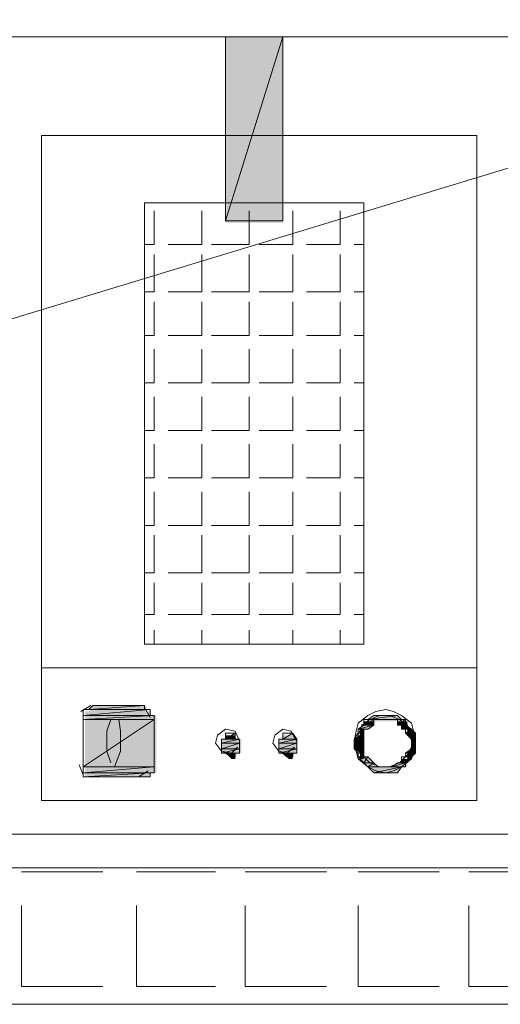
# Model space of a CAD drawing. Header units: millimetres. Extents: x 140304 to 319987, y -10756 to 142544.
# Tile 174 of 203: x 177408 to 177769, y 67683 to 68421. Entities that reach past the tile are written whole.
import ezdxf

# ---------------------------------------------------------------- set-up
doc = ezdxf.new("R2010")
doc.units = ezdxf.units.MM
doc.header["$LTSCALE"] = 10
doc.layers.get('0').update_dxf_attribs({"linetype": 'CONTINUOUS'})
for name, color, linetype, lineweight in [('A wall', 1, 'CONTINUOUS', 15), ('ele_15', 34, 'CONTINUOUS', 15), ('EQUIPMENT', 13, 'CONTINUOUS', 18)]:
    doc.layers.add(name, color=color, linetype=linetype, lineweight=lineweight)
doc.layers.add('H', color=7, linetype='CONTINUOUS', lineweight=53, true_color=0x0000d1)
doc.layers.add('hatch', color=7, linetype='CONTINUOUS', lineweight=0, true_color=0x919191)

# ---------------------------------------------------------------- blocks, each defined once
blk = doc.blocks.new('Base lucknow')
at = {"layer": 'H', "linetype": 'Continuous'}
for points in [[(147533, 88164.27), (147533, 88303.68), (147576.05, 88303.68), (147576.05, 88164.27), (147533, 88164.27)], [(147430.67, 87797.93), (147433.62, 87802.39), (147473.72, 87802.39), (147473.72, 87797.93), (147430.67, 87797.93)], [(147427.73, 87794.99), (147427.73, 87797.93), (147476.66, 87797.93), (147476.66, 87794.99), (147427.73, 87794.99)], [(147427.73, 87790.53), (147427.73, 87794.99), (147481.12, 87794.99), (147481.12, 87790.53), (147427.73, 87790.53)], [(147641.29, 87790.53), (147644.24, 87794.99), (147662.06, 87794.99), (147665.01, 87790.53), (147641.29, 87790.53)], [(147427.73, 87756.39), (147427.73, 87790.53), (147481.12, 87790.53), (147481.12, 87756.39), (147427.73, 87756.39)], [(147633.9, 87784.56), (147636.84, 87787.5), (147644.24, 87787.5), (147641.29, 87784.56), (147633.9, 87784.56)], [(147636.84, 87787.5), (147636.84, 87790.53), (147644.24, 87790.53), (147644.24, 87787.5), (147636.84, 87787.5)], [(147662.06, 87787.5), (147662.06, 87790.53), (147669.46, 87790.53), (147669.46, 87787.5), (147662.06, 87787.5)], [(147665.01, 87784.56), (147665.01, 87787.5), (147669.46, 87787.5), (147672.4, 87784.56), (147665.01, 87784.56)], [(147533, 87777.16), (147533, 87780.1), (147540.4, 87780.1), (147540.4, 87777.16), (147533, 87777.16)], [(147576.05, 87777.16), (147576.05, 87780.1), (147583.45, 87780.1), (147586.39, 87777.16), (147576.05, 87777.16)], [(147629.44, 87777.16), (147633.9, 87780.1), (147636.84, 87780.1), (147636.84, 87777.16), (147629.44, 87777.16)], [(147633.9, 87780.1), (147633.9, 87784.56), (147636.84, 87784.56), (147636.84, 87780.1), (147633.9, 87780.1)], [(147669.46, 87780.1), (147669.46, 87784.56), (147672.4, 87784.56), (147675.35, 87780.1), (147669.46, 87780.1)], [(147672.4, 87777.16), (147669.46, 87780.1), (147675.35, 87780.1), (147675.35, 87777.16), (147672.4, 87777.16)], [(147530.06, 87772.71), (147530.06, 87777.16), (147544.85, 87777.16), (147544.85, 87772.71), (147530.06, 87772.71)], [(147530.06, 87769.76), (147530.06, 87772.71), (147544.85, 87772.71), (147544.85, 87769.76), (147530.06, 87769.76)], [(147573.02, 87772.71), (147573.02, 87777.16), (147586.39, 87777.16), (147586.39, 87772.71), (147573.02, 87772.71)], [(147573.02, 87769.76), (147573.02, 87772.71), (147586.39, 87772.71), (147586.39, 87769.76), (147573.02, 87769.76)], [(147629.44, 87772.71), (147629.44, 87777.16), (147636.84, 87777.16), (147636.84, 87772.71), (147629.44, 87772.71)], [(147629.44, 87769.76), (147629.44, 87772.71), (147636.84, 87772.71), (147636.84, 87769.76), (147629.44, 87769.76)], [(147672.4, 87772.71), (147672.4, 87777.16), (147675.35, 87777.16), (147675.35, 87772.71), (147672.4, 87772.71)], [(147672.4, 87769.76), (147672.4, 87772.71), (147675.35, 87772.71), (147675.35, 87769.76), (147672.4, 87769.76)], [(147530.06, 87766.74), (147530.06, 87769.76), (147544.85, 87769.76), (147544.85, 87766.74), (147530.06, 87766.74)], [(147537.45, 87762.28), (147533, 87766.74), (147540.4, 87766.74), (147540.4, 87762.28), (147537.45, 87762.28)], [(147573.02, 87766.74), (147573.02, 87769.76), (147586.39, 87769.76), (147586.39, 87766.74), (147573.02, 87766.74)], [(147580.5, 87762.28), (147576.05, 87766.74), (147583.45, 87766.74), (147583.45, 87762.28), (147580.5, 87762.28)], [(147633.9, 87766.74), (147629.44, 87769.76), (147636.84, 87769.76), (147636.84, 87766.74), (147633.9, 87766.74)], [(147633.9, 87762.28), (147633.9, 87766.74), (147636.84, 87766.74), (147636.84, 87762.28), (147633.9, 87762.28)], [(147669.46, 87766.74), (147672.4, 87769.76), (147675.35, 87769.76), (147675.35, 87766.74), (147669.46, 87766.74)], [(147669.46, 87762.28), (147669.46, 87766.74), (147675.35, 87766.74), (147672.4, 87762.28), (147669.46, 87762.28)], [(147636.84, 87759.34), (147633.9, 87762.28), (147641.29, 87762.28), (147644.24, 87759.34), (147636.84, 87759.34)], [(147641.29, 87756.39), (147636.84, 87759.34), (147644.24, 87759.34), (147647.18, 87756.39), (147641.29, 87756.39)], [(147659.04, 87756.39), (147662.06, 87759.34), (147669.46, 87759.34), (147669.46, 87756.39), (147659.04, 87756.39)], [(147665.01, 87759.34), (147665.01, 87762.28), (147672.4, 87762.28), (147669.46, 87759.34), (147665.01, 87759.34)], [(147427.73, 87751.94), (147427.73, 87756.39), (147481.12, 87756.39), (147481.12, 87751.94), (147427.73, 87751.94)], [(147427.73, 87748.99), (147427.73, 87751.94), (147476.66, 87751.94), (147476.66, 87748.99), (147427.73, 87748.99)], [(147644.24, 87751.94), (147641.29, 87756.39), (147665.01, 87756.39), (147662.06, 87751.94), (147644.24, 87751.94)]]:
    blk.add_hatch(color=256, dxfattribs=at).paths.add_polyline_path(points)
blk.add_lwpolyline([(144273.19, 87578.39), (155534.29, 87578.39)])
at = {"layer": 'A wall', "ltscale": 0.25}
for points in [[(152566.57, 87680.72), (141919.52, 87680.72)], [(141817.19, 87578.39), (152566.57, 87578.39)]]:
    blk.add_lwpolyline(points, dxfattribs=at)
at = {"layer": 'EQUIPMENT'}
for points in [[(149808.05, 88831.62), (146017.28, 87680.72)], [(148155.87, 88303.68), (147319.43, 88303.68)], [(147533, 88165.7), (147576.05, 88303.68)], [(147533, 88165.7), (147576.05, 88303.68)], [(147576.05, 88303.68), (147533, 88303.68)], [(147533, 88303.68), (147533, 88165.7)], [(147576.05, 88303.68), (147576.05, 88165.7)], [(147721.34, 88229.52), (147395.11, 88229.52)], [(147395.11, 88229.52), (147395.11, 87731.17)], [(147721.34, 87731.17), (147721.34, 88229.52)], [(147636.84, 88179.07), (147472.21, 88179.07)], [(147472.21, 88179.07), (147472.21, 87848.38)], [(147636.84, 87848.38), (147636.84, 88179.07)], [(147479.61, 88147.96), (147479.61, 88173.1)], [(147515.17, 88147.96), (147515.17, 88173.1)], [(147550.82, 88147.96), (147550.82, 88173.1)], [(147583.45, 88147.96), (147583.45, 88173.1)], [(147619.01, 88147.96), (147619.01, 88173.1)], [(147576.05, 88165.7), (147533, 88165.7)], [(147479.61, 88147.96), (147472.21, 88147.96)], [(147515.17, 88147.96), (147490.03, 88147.96)], [(147550.82, 88147.96), (147522.66, 88147.96)], [(147583.45, 88147.96), (147558.22, 88147.96)], [(147619.01, 88147.96), (147593.79, 88147.96)], [(147636.84, 88147.96), (147629.44, 88147.96)], [(147479.61, 88112.31), (147479.61, 88140.47)], [(147515.17, 88112.31), (147515.17, 88140.47)], [(147550.82, 88112.31), (147550.82, 88140.47)], [(147583.45, 88112.31), (147583.45, 88140.47)], [(147619.01, 88112.31), (147619.01, 88140.47)], [(147479.61, 88112.31), (147472.21, 88112.31)], [(147515.17, 88112.31), (147490.03, 88112.31)], [(147550.82, 88112.31), (147522.66, 88112.31)], [(147583.45, 88112.31), (147558.22, 88112.31)], [(147619.01, 88112.31), (147593.79, 88112.31)], [(147636.84, 88112.31), (147629.44, 88112.31)], [(147479.61, 88079.68), (147479.61, 88104.91)], [(147515.17, 88079.68), (147515.17, 88104.91)], [(147550.82, 88079.68), (147550.82, 88104.91)], [(147583.45, 88079.68), (147583.45, 88104.91)], [(147619.01, 88079.68), (147619.01, 88104.91)], [(147479.61, 88079.68), (147472.21, 88079.68)], [(147515.17, 88079.68), (147490.03, 88079.68)], [(147550.82, 88079.68), (147522.66, 88079.68)], [(147583.45, 88079.68), (147558.22, 88079.68)], [(147619.01, 88079.68), (147593.79, 88079.68)], [(147636.84, 88079.68), (147629.44, 88079.68)], [(147479.61, 88044.12), (147479.61, 88069.34)], [(147515.17, 88044.12), (147515.17, 88069.34)], [(147550.82, 88044.12), (147550.82, 88069.34)], [(147583.45, 88044.12), (147583.45, 88069.34)], [(147619.01, 88044.12), (147619.01, 88069.34)], [(147479.61, 88044.12), (147472.21, 88044.12)], [(147515.17, 88044.12), (147490.03, 88044.12)], [(147550.82, 88044.12), (147522.66, 88044.12)], [(147583.45, 88044.12), (147558.22, 88044.12)], [(147619.01, 88044.12), (147593.79, 88044.12)], [(147636.84, 88044.12), (147629.44, 88044.12)], [(147479.61, 88008.55), (147479.61, 88033.69)], [(147515.17, 88008.55), (147515.17, 88033.69)], [(147550.82, 88008.55), (147550.82, 88033.69)], [(147583.45, 88008.55), (147583.45, 88033.69)], [(147619.01, 88008.55), (147619.01, 88033.69)], [(147479.61, 88008.55), (147472.21, 88008.55)], [(147515.17, 88008.55), (147490.03, 88008.55)], [(147550.82, 88008.55), (147522.66, 88008.55)], [(147583.45, 88008.55), (147558.22, 88008.55)], [(147619.01, 88008.55), (147593.79, 88008.55)], [(147636.84, 88008.55), (147629.44, 88008.55)], [(147479.61, 87972.9), (147479.61, 87998.13)], [(147515.17, 87972.9), (147515.17, 87998.13)], [(147550.82, 87972.9), (147550.82, 87998.13)], [(147583.45, 87972.9), (147583.45, 87998.13)], [(147619.01, 87972.9), (147619.01, 87998.13)], [(147479.61, 87972.9), (147472.21, 87972.9)], [(147515.17, 87972.9), (147490.03, 87972.9)], [(147550.82, 87972.9), (147522.66, 87972.9)], [(147583.45, 87972.9), (147558.22, 87972.9)], [(147619.01, 87972.9), (147593.79, 87972.9)], [(147636.84, 87972.9), (147629.44, 87972.9)], [(147479.61, 87937.34), (147479.61, 87962.56)], [(147515.17, 87937.34), (147515.17, 87962.56)], [(147550.82, 87937.34), (147550.82, 87962.56)], [(147583.45, 87937.34), (147583.45, 87962.56)], [(147619.01, 87937.34), (147619.01, 87962.56)], [(147479.61, 87937.34), (147472.21, 87937.34)], [(147515.17, 87937.34), (147490.03, 87937.34)], [(147550.82, 87937.34), (147522.66, 87937.34)], [(147583.45, 87937.34), (147558.22, 87937.34)], [(147619.01, 87937.34), (147593.79, 87937.34)], [(147636.84, 87937.34), (147629.44, 87937.34)], [(147479.61, 87901.77), (147479.61, 87929.94)], [(147515.17, 87901.77), (147515.17, 87929.94)], [(147550.82, 87901.77), (147550.82, 87929.94)], [(147583.45, 87901.77), (147583.45, 87929.94)], [(147619.01, 87901.77), (147619.01, 87929.94)], [(147479.61, 87901.77), (147472.21, 87901.77)], [(147515.17, 87901.77), (147490.03, 87901.77)], [(147550.82, 87901.77), (147522.66, 87901.77)], [(147583.45, 87901.77), (147558.22, 87901.77)], [(147619.01, 87901.77), (147593.79, 87901.77)], [(147636.84, 87901.77), (147629.44, 87901.77)], [(147479.61, 87870.58), (147479.61, 87894.29)], [(147515.17, 87870.58), (147515.17, 87894.29)], [(147550.82, 87870.58), (147550.82, 87894.29)], [(147583.45, 87870.58), (147583.45, 87894.29)], [(147619.01, 87870.58), (147619.01, 87894.29)], [(147479.61, 87870.58), (147472.21, 87870.58)], [(147515.17, 87870.58), (147490.03, 87870.58)], [(147550.82, 87870.58), (147522.66, 87870.58)], [(147583.45, 87870.58), (147558.22, 87870.58)], [(147619.01, 87870.58), (147593.79, 87870.58)], [(147636.84, 87870.58), (147629.44, 87870.58)], [(147479.61, 87848.38), (147479.61, 87858.72)], [(147515.17, 87848.38), (147515.17, 87858.72)], [(147550.82, 87848.38), (147550.82, 87858.72)], [(147583.45, 87848.38), (147583.45, 87858.72)], [(147619.01, 87848.38), (147619.01, 87858.72)], [(147472.21, 87848.38), (147636.84, 87848.38)], [(147395.11, 87830.55), (147721.34, 87830.55)], [(147432.19, 87802.39), (147424.7, 87797.93)], [(147430.67, 87799.36), (147472.21, 87802.39)], [(147430.67, 87799.36), (147472.21, 87802.39)], [(147433.62, 87802.39), (147430.67, 87799.36)], [(147472.21, 87802.39), (147433.62, 87802.39)], [(147469.27, 87802.39), (147433.62, 87802.39)], [(147433.62, 87802.39), (147469.27, 87802.39)], [(147469.27, 87802.39), (147433.62, 87802.39)], [(147433.62, 87802.39), (147472.21, 87802.39)], [(147469.27, 87802.39), (147433.62, 87802.39)], [(147472.21, 87802.39), (147469.27, 87802.39)], [(147472.21, 87802.39), (147472.21, 87799.36)], [(147426.22, 87794.99), (147476.66, 87799.36)], [(147426.22, 87794.99), (147476.66, 87799.36)], [(147476.66, 87799.36), (147426.22, 87799.36)], [(147426.22, 87799.36), (147426.22, 87794.99)], [(147476.66, 87799.36), (147426.22, 87799.36)], [(147426.22, 87799.36), (147430.67, 87799.36)], [(147426.22, 87799.36), (147476.66, 87799.36)], [(147476.66, 87799.36), (147426.22, 87799.36)], [(147426.22, 87791.96), (147479.61, 87794.99)], [(147426.22, 87791.96), (147479.61, 87794.99)], [(147479.61, 87794.99), (147426.22, 87794.99)], [(147426.22, 87794.99), (147426.22, 87791.96)], [(147479.61, 87794.99), (147426.22, 87794.99)], [(147426.22, 87794.99), (147479.61, 87794.99)], [(147426.22, 87794.99), (147479.61, 87794.99)], [(147479.61, 87794.99), (147426.22, 87794.99)], [(147476.66, 87794.99), (147426.22, 87794.99)], [(147426.22, 87794.99), (147476.66, 87794.99)], [(147476.66, 87794.99), (147426.22, 87794.99)], [(147426.22, 87794.99), (147479.61, 87794.99)], [(147476.66, 87794.99), (147426.22, 87794.99)], [(147430.67, 87799.36), (147476.66, 87799.36)], [(147472.21, 87799.36), (147430.67, 87799.36)], [(147430.67, 87799.36), (147472.21, 87799.36)], [(147430.67, 87799.36), (147472.21, 87799.36)], [(147472.21, 87799.36), (147430.67, 87799.36)], [(147472.21, 87799.36), (147430.67, 87799.36)], [(147430.67, 87799.36), (147472.21, 87799.36)], [(147472.21, 87799.36), (147430.67, 87799.36)], [(147430.67, 87799.36), (147476.66, 87799.36)], [(147472.21, 87799.36), (147430.67, 87799.36)], [(147476.66, 87793.47), (147472.21, 87800.87)], [(147472.21, 87799.36), (147472.21, 87799.36)], [(147472.21, 87799.36), (147472.21, 87799.36)], [(147476.66, 87799.36), (147472.21, 87799.36)], [(147476.66, 87799.36), (147476.66, 87794.99)], [(147476.66, 87799.36), (147476.66, 87799.36)], [(147479.61, 87794.99), (147476.66, 87794.99)], [(147479.61, 87794.99), (147479.61, 87791.96)], [(147479.61, 87794.99), (147479.61, 87794.99)], [(147479.61, 87794.99), (147479.61, 87794.99)], [(147639.78, 87794.99), (147632.38, 87789.02)], [(147645.75, 87797.93), (147639.78, 87794.99)], [(147639.78, 87791.96), (147662.06, 87794.99)], [(147639.78, 87791.96), (147662.06, 87794.99)], [(147644.24, 87794.99), (147639.78, 87791.96)], [(147648.69, 87794.99), (147641.29, 87791.96)], [(147662.06, 87794.99), (147644.24, 87794.99)], [(147662.06, 87794.99), (147644.24, 87794.99)], [(147644.24, 87794.99), (147657.61, 87794.99)], [(147644.24, 87794.99), (147657.61, 87794.99)], [(147647.18, 87794.99), (147644.24, 87794.99)], [(147653.15, 87799.36), (147645.75, 87797.93)], [(147657.61, 87794.99), (147647.18, 87794.99)], [(147657.61, 87794.99), (147647.18, 87794.99)], [(147647.18, 87794.99), (147654.58, 87794.99)], [(147647.18, 87794.99), (147654.58, 87794.99)], [(147650.21, 87794.99), (147647.18, 87794.99)], [(147656.09, 87794.99), (147648.69, 87794.99)], [(147654.58, 87794.99), (147650.21, 87794.99)], [(147659.04, 87797.93), (147653.15, 87799.36)], [(147654.58, 87794.99), (147657.61, 87794.99)], [(147663.49, 87791.96), (147656.09, 87794.99)], [(147657.61, 87794.99), (147662.06, 87794.99)], [(147665.01, 87794.99), (147659.04, 87797.93)], [(147662.06, 87794.99), (147665.01, 87791.96)], [(147672.4, 87789.02), (147665.01, 87794.99)], [(147426.22, 87756.39), (147479.61, 87791.96)], [(147426.22, 87756.39), (147479.61, 87791.96)], [(147479.61, 87791.96), (147426.22, 87791.96)], [(147426.22, 87791.96), (147426.22, 87756.39)], [(147479.61, 87791.96), (147426.22, 87791.96)], [(147426.22, 87791.96), (147426.22, 87756.39)], [(147446.98, 87791.96), (147444.04, 87783.05)], [(147452.95, 87791.96), (147446.98, 87791.96)], [(147454.38, 87783.05), (147452.95, 87791.96)], [(147479.61, 87791.96), (147479.61, 87756.39)], [(147479.61, 87756.39), (147479.61, 87791.96)], [(147632.38, 87789.02), (147630.87, 87783.05)], [(147632.38, 87784.56), (147644.24, 87787.5)], [(147632.38, 87784.56), (147644.24, 87787.5)], [(147636.84, 87787.5), (147632.38, 87784.56)], [(147635.32, 87787.5), (147632.38, 87780.1)], [(147641.29, 87791.96), (147635.32, 87787.5)], [(147636.84, 87787.5), (147644.24, 87791.96)], [(147636.84, 87787.5), (147644.24, 87791.96)], [(147644.24, 87791.96), (147636.84, 87791.96)], [(147636.84, 87791.96), (147636.84, 87787.5)], [(147644.24, 87791.96), (147636.84, 87791.96)], [(147636.84, 87791.96), (147647.18, 87791.96)], [(147636.84, 87791.96), (147647.18, 87791.96)], [(147639.78, 87791.96), (147636.84, 87791.96)], [(147644.24, 87787.5), (147636.84, 87787.5)], [(147636.84, 87787.5), (147644.24, 87787.5)], [(147644.24, 87787.5), (147636.84, 87787.5)], [(147644.24, 87787.5), (147636.84, 87787.5)], [(147636.84, 87787.5), (147644.24, 87787.5)], [(147644.24, 87787.5), (147636.84, 87787.5)], [(147647.18, 87791.96), (147639.78, 87791.96)], [(147650.21, 87791.96), (147639.78, 87791.96)], [(147639.78, 87791.96), (147650.21, 87791.96)], [(147650.21, 87791.96), (147639.78, 87791.96)], [(147639.78, 87791.96), (147647.18, 87791.96)], [(147639.78, 87791.96), (147665.01, 87791.96)], [(147665.01, 87791.96), (147639.78, 87791.96)], [(147665.01, 87791.96), (147639.78, 87791.96)], [(147639.78, 87791.96), (147665.01, 87791.96)], [(147665.01, 87791.96), (147639.78, 87791.96)], [(147644.24, 87787.5), (147639.78, 87784.56)], [(147644.24, 87791.96), (147644.24, 87787.5)], [(147647.18, 87791.96), (147644.24, 87791.96)], [(147644.24, 87787.5), (147644.24, 87787.5)], [(147647.18, 87791.96), (147650.21, 87791.96)], [(147665.01, 87791.96), (147654.58, 87791.96)], [(147654.58, 87791.96), (147657.61, 87791.96)], [(147667.95, 87791.96), (147657.61, 87791.96)], [(147657.61, 87791.96), (147662.06, 87791.96)], [(147667.95, 87791.96), (147657.61, 87791.96)], [(147657.61, 87791.96), (147665.01, 87791.96)], [(147657.61, 87791.96), (147665.01, 87791.96)], [(147662.06, 87787.5), (147667.95, 87791.96)], [(147662.06, 87787.5), (147667.95, 87791.96)], [(147667.95, 87791.96), (147662.06, 87791.96)], [(147662.06, 87791.96), (147662.06, 87787.5)], [(147667.95, 87791.96), (147662.06, 87791.96)], [(147662.06, 87791.96), (147667.95, 87791.96)], [(147662.06, 87791.96), (147667.95, 87791.96)], [(147665.01, 87787.5), (147662.06, 87787.5)], [(147662.06, 87787.5), (147665.01, 87787.5)], [(147667.95, 87787.5), (147662.06, 87787.5)], [(147669.46, 87787.5), (147663.49, 87791.96)], [(147665.01, 87791.96), (147667.95, 87791.96)], [(147665.01, 87791.96), (147665.01, 87791.96)], [(147665.01, 87784.56), (147667.95, 87787.5)], [(147665.01, 87784.56), (147665.01, 87787.5)], [(147665.01, 87787.5), (147665.01, 87784.56)], [(147667.95, 87791.96), (147667.95, 87787.5)], [(147667.95, 87791.96), (147667.95, 87791.96)], [(147667.95, 87787.5), (147672.4, 87784.56)], [(147667.95, 87787.5), (147667.95, 87787.5)], [(147667.95, 87787.5), (147667.95, 87787.5)], [(147672.4, 87775.65), (147669.46, 87787.5)], [(147673.92, 87783.05), (147672.4, 87789.02)], [(147444.04, 87783.05), (147444.04, 87775.65)], [(147454.38, 87775.65), (147454.38, 87783.05)], [(147527.11, 87780.1), (147525.6, 87774.22)], [(147533, 87784.56), (147527.11, 87780.1)], [(147540.4, 87783.05), (147533, 87784.56)], [(147533, 87777.16), (147540.4, 87781.62)], [(147533, 87777.16), (147540.4, 87781.62)], [(147540.4, 87781.62), (147533, 87781.62)], [(147533, 87781.62), (147533, 87777.16)], [(147540.4, 87781.62), (147533, 87781.62)], [(147533, 87781.62), (147537.45, 87781.62)], [(147533, 87781.62), (147540.4, 87781.62)], [(147540.4, 87781.62), (147533, 87781.62)], [(147537.45, 87781.62), (147540.4, 87781.62)], [(147537.45, 87781.62), (147537.45, 87781.62)], [(147537.45, 87781.62), (147537.45, 87781.62)], [(147537.45, 87781.62), (147540.4, 87781.62)], [(147540.4, 87781.62), (147537.45, 87781.62)], [(147543.42, 87775.65), (147540.4, 87783.05)], [(147540.4, 87781.62), (147540.4, 87777.16)], [(147540.4, 87781.62), (147540.4, 87781.62)], [(147570.08, 87780.1), (147568.56, 87774.22)], [(147576.05, 87784.56), (147570.08, 87780.1)], [(147581.93, 87783.05), (147576.05, 87784.56)], [(147576.05, 87777.16), (147583.45, 87781.62)], [(147576.05, 87777.16), (147583.45, 87781.62)], [(147583.45, 87781.62), (147576.05, 87781.62)], [(147576.05, 87781.62), (147576.05, 87777.16)], [(147583.45, 87781.62), (147576.05, 87781.62)], [(147576.05, 87781.62), (147578.99, 87781.62)], [(147576.05, 87781.62), (147583.45, 87781.62)], [(147583.45, 87781.62), (147576.05, 87781.62)], [(147578.99, 87781.62), (147583.45, 87781.62)], [(147578.99, 87781.62), (147578.99, 87781.62)], [(147578.99, 87781.62), (147578.99, 87781.62)], [(147578.99, 87781.62), (147583.45, 87781.62)], [(147583.45, 87781.62), (147578.99, 87781.62)], [(147586.39, 87775.65), (147581.93, 87783.05)], [(147583.45, 87781.62), (147586.39, 87777.16)], [(147583.45, 87781.62), (147583.45, 87781.62)], [(147630.87, 87783.05), (147629.44, 87775.65)], [(147629.44, 87777.16), (147636.84, 87781.62)], [(147629.44, 87777.16), (147636.84, 87781.62)], [(147632.38, 87781.62), (147629.44, 87777.16)], [(147632.38, 87781.62), (147632.38, 87784.56)], [(147632.38, 87784.56), (147632.38, 87781.62)], [(147639.78, 87784.56), (147632.38, 87784.56)], [(147632.38, 87784.56), (147639.78, 87784.56)], [(147639.78, 87784.56), (147632.38, 87784.56)], [(147632.38, 87784.56), (147636.84, 87784.56)], [(147632.38, 87784.56), (147639.78, 87784.56)], [(147639.78, 87784.56), (147632.38, 87784.56)], [(147639.78, 87784.56), (147632.38, 87784.56)], [(147632.38, 87784.56), (147639.78, 87784.56)], [(147639.78, 87784.56), (147632.38, 87784.56)], [(147636.84, 87781.62), (147632.38, 87781.62)], [(147632.38, 87781.62), (147636.84, 87781.62)], [(147636.84, 87781.62), (147632.38, 87781.62)], [(147636.84, 87781.62), (147632.38, 87781.62)], [(147632.38, 87781.62), (147636.84, 87781.62)], [(147632.38, 87780.1), (147632.38, 87771.19)], [(147636.84, 87781.62), (147636.84, 87784.56)], [(147636.84, 87784.56), (147636.84, 87781.62)], [(147636.84, 87784.56), (147639.78, 87784.56)], [(147636.84, 87781.62), (147636.84, 87777.16)], [(147639.78, 87784.56), (147639.78, 87784.56)], [(147667.95, 87784.56), (147665.01, 87784.56)], [(147665.01, 87784.56), (147667.95, 87784.56)], [(147665.01, 87784.56), (147672.4, 87784.56)], [(147672.4, 87784.56), (147665.01, 87784.56)], [(147672.4, 87784.56), (147665.01, 87784.56)], [(147665.01, 87784.56), (147672.4, 87784.56)], [(147672.4, 87784.56), (147665.01, 87784.56)], [(147667.95, 87781.62), (147672.4, 87784.56)], [(147667.95, 87781.62), (147667.95, 87784.56)], [(147667.95, 87784.56), (147667.95, 87781.62)], [(147672.4, 87777.16), (147667.95, 87781.62)], [(147667.95, 87781.62), (147672.4, 87777.16)], [(147667.95, 87781.62), (147675.35, 87781.62)], [(147675.35, 87781.62), (147667.95, 87781.62)], [(147675.35, 87781.62), (147667.95, 87781.62)], [(147667.95, 87781.62), (147675.35, 87781.62)], [(147675.35, 87781.62), (147667.95, 87781.62)], [(147672.4, 87784.56), (147675.35, 87781.62)], [(147672.4, 87784.56), (147672.4, 87784.56)], [(147672.4, 87784.56), (147672.4, 87784.56)], [(147672.4, 87784.56), (147672.4, 87784.56)], [(147675.35, 87775.65), (147673.92, 87783.05)], [(147675.35, 87777.16), (147675.35, 87781.62)], [(147675.35, 87781.62), (147675.35, 87777.16)], [(147675.35, 87781.62), (147675.35, 87781.62)], [(147444.04, 87775.65), (147444.04, 87768.25)], [(147454.38, 87768.25), (147454.38, 87775.65)], [(147525.6, 87774.22), (147530.06, 87768.25)], [(147530.06, 87774.22), (147543.42, 87777.16)], [(147530.06, 87774.22), (147543.42, 87777.16)], [(147543.42, 87777.16), (147530.06, 87777.16)], [(147530.06, 87777.16), (147530.06, 87774.22)], [(147543.42, 87777.16), (147530.06, 87777.16)], [(147530.06, 87777.16), (147543.42, 87777.16)], [(147530.06, 87777.16), (147543.42, 87777.16)], [(147543.42, 87777.16), (147530.06, 87777.16)], [(147543.42, 87777.16), (147530.06, 87777.16)], [(147530.06, 87777.16), (147540.4, 87777.16)], [(147530.06, 87777.16), (147540.4, 87777.16)], [(147533, 87777.16), (147530.06, 87777.16)], [(147530.06, 87769.76), (147543.42, 87774.22)], [(147530.06, 87769.76), (147543.42, 87774.22)], [(147543.42, 87774.22), (147530.06, 87774.22)], [(147530.06, 87774.22), (147530.06, 87769.76)], [(147543.42, 87774.22), (147530.06, 87774.22)], [(147530.06, 87774.22), (147543.42, 87774.22)], [(147530.06, 87774.22), (147543.42, 87774.22)], [(147543.42, 87774.22), (147530.06, 87774.22)], [(147543.42, 87774.22), (147530.06, 87774.22)], [(147530.06, 87774.22), (147543.42, 87774.22)], [(147543.42, 87774.22), (147530.06, 87774.22)], [(147530.06, 87774.22), (147543.42, 87774.22)], [(147543.42, 87774.22), (147530.06, 87774.22)], [(147540.4, 87777.16), (147533, 87777.16)], [(147540.4, 87777.16), (147533, 87777.16)], [(147540.4, 87777.16), (147543.42, 87777.16)], [(147543.42, 87777.16), (147543.42, 87774.22)], [(147543.42, 87777.16), (147543.42, 87777.16)], [(147543.42, 87777.16), (147543.42, 87777.16)], [(147543.42, 87774.22), (147543.42, 87769.76)], [(147543.42, 87774.22), (147543.42, 87774.22)], [(147543.42, 87774.22), (147543.42, 87774.22)], [(147543.42, 87774.22), (147543.42, 87774.22)], [(147568.56, 87774.22), (147573.02, 87768.25)], [(147573.02, 87774.22), (147586.39, 87777.16)], [(147573.02, 87774.22), (147586.39, 87777.16)], [(147586.39, 87777.16), (147573.02, 87777.16)], [(147573.02, 87777.16), (147573.02, 87774.22)], [(147586.39, 87777.16), (147573.02, 87777.16)], [(147573.02, 87777.16), (147586.39, 87777.16)], [(147573.02, 87777.16), (147586.39, 87777.16)], [(147586.39, 87777.16), (147573.02, 87777.16)], [(147586.39, 87777.16), (147573.02, 87777.16)], [(147573.02, 87777.16), (147586.39, 87777.16)], [(147573.02, 87777.16), (147586.39, 87777.16)], [(147576.05, 87777.16), (147573.02, 87777.16)], [(147573.02, 87769.76), (147586.39, 87774.22)], [(147573.02, 87769.76), (147586.39, 87774.22)], [(147586.39, 87774.22), (147573.02, 87774.22)], [(147573.02, 87774.22), (147573.02, 87769.76)], [(147586.39, 87774.22), (147573.02, 87774.22)], [(147573.02, 87774.22), (147586.39, 87774.22)], [(147573.02, 87774.22), (147586.39, 87774.22)], [(147586.39, 87774.22), (147573.02, 87774.22)], [(147586.39, 87774.22), (147573.02, 87774.22)], [(147573.02, 87774.22), (147586.39, 87774.22)], [(147586.39, 87774.22), (147573.02, 87774.22)], [(147573.02, 87774.22), (147586.39, 87774.22)], [(147586.39, 87774.22), (147573.02, 87774.22)], [(147586.39, 87777.16), (147576.05, 87777.16)], [(147586.39, 87777.16), (147576.05, 87777.16)], [(147586.39, 87777.16), (147586.39, 87774.22)], [(147586.39, 87777.16), (147586.39, 87777.16)], [(147586.39, 87777.16), (147586.39, 87777.16)], [(147586.39, 87777.16), (147586.39, 87777.16)], [(147586.39, 87774.22), (147586.39, 87769.76)], [(147586.39, 87774.22), (147586.39, 87774.22)], [(147586.39, 87774.22), (147586.39, 87774.22)], [(147586.39, 87774.22), (147586.39, 87774.22)], [(147629.44, 87774.22), (147636.84, 87777.16)], [(147629.44, 87774.22), (147636.84, 87777.16)], [(147636.84, 87777.16), (147629.44, 87777.16)], [(147629.44, 87777.16), (147629.44, 87774.22)], [(147629.44, 87777.16), (147636.84, 87777.16)], [(147636.84, 87777.16), (147629.44, 87777.16)], [(147636.84, 87777.16), (147629.44, 87777.16)], [(147629.44, 87777.16), (147636.84, 87777.16)], [(147636.84, 87777.16), (147629.44, 87777.16)], [(147629.44, 87775.65), (147630.87, 87768.25)], [(147629.44, 87769.76), (147636.84, 87774.22)], [(147629.44, 87769.76), (147636.84, 87774.22)], [(147636.84, 87774.22), (147629.44, 87774.22)], [(147629.44, 87774.22), (147629.44, 87769.76)], [(147636.84, 87774.22), (147629.44, 87774.22)], [(147636.84, 87777.16), (147636.84, 87774.22)], [(147636.84, 87777.16), (147636.84, 87777.16)], [(147636.84, 87774.22), (147636.84, 87769.76)], [(147672.4, 87774.22), (147672.4, 87777.16)], [(147672.4, 87777.16), (147672.4, 87774.22)], [(147672.4, 87777.16), (147675.35, 87777.16)], [(147675.35, 87777.16), (147672.4, 87777.16)], [(147675.35, 87777.16), (147672.4, 87777.16)], [(147672.4, 87777.16), (147675.35, 87777.16)], [(147672.4, 87769.76), (147672.4, 87774.22)], [(147672.4, 87774.22), (147672.4, 87769.76)], [(147673.92, 87768.25), (147675.35, 87775.65)], [(147675.35, 87774.22), (147675.35, 87777.16)], [(147675.35, 87777.16), (147675.35, 87774.22)], [(147675.35, 87769.76), (147675.35, 87774.22)], [(147675.35, 87774.22), (147675.35, 87769.76)], [(147444.04, 87768.25), (147446.98, 87759.34)], [(147449.93, 87756.39), (147454.38, 87768.25)], [(147530.06, 87766.74), (147543.42, 87769.76)], [(147530.06, 87766.74), (147543.42, 87769.76)], [(147543.42, 87769.76), (147530.06, 87769.76)], [(147530.06, 87769.76), (147530.06, 87766.74)], [(147543.42, 87769.76), (147530.06, 87769.76)], [(147530.06, 87769.76), (147543.42, 87769.76)], [(147530.06, 87769.76), (147543.42, 87769.76)], [(147543.42, 87769.76), (147530.06, 87769.76)], [(147543.42, 87769.76), (147530.06, 87769.76)], [(147530.06, 87768.25), (147537.45, 87766.74)], [(147543.42, 87766.74), (147530.06, 87766.74)], [(147530.06, 87766.74), (147533, 87766.74)], [(147543.42, 87766.74), (147530.06, 87766.74)], [(147530.06, 87766.74), (147543.42, 87766.74)], [(147530.06, 87766.74), (147543.42, 87766.74)], [(147543.42, 87766.74), (147530.06, 87766.74)], [(147543.42, 87766.74), (147530.06, 87766.74)], [(147537.45, 87763.79), (147533, 87766.74)], [(147533, 87766.74), (147537.45, 87763.79)], [(147540.4, 87766.74), (147533, 87766.74)], [(147533, 87766.74), (147540.4, 87766.74)], [(147533, 87766.74), (147540.4, 87766.74)], [(147540.4, 87766.74), (147533, 87766.74)], [(147540.4, 87766.74), (147533, 87766.74)], [(147533, 87766.74), (147543.42, 87766.74)], [(147533, 87766.74), (147543.42, 87766.74)], [(147537.45, 87766.74), (147541.91, 87771.19)], [(147540.4, 87763.79), (147540.4, 87766.74)], [(147540.4, 87766.74), (147540.4, 87763.79)], [(147540.4, 87766.74), (147540.4, 87766.74)], [(147540.4, 87766.74), (147540.4, 87766.74)], [(147543.42, 87766.74), (147540.4, 87766.74)], [(147543.42, 87769.76), (147543.42, 87766.74)], [(147543.42, 87769.76), (147543.42, 87769.76)], [(147543.42, 87769.76), (147543.42, 87769.76)], [(147543.42, 87766.74), (147543.42, 87766.74)], [(147543.42, 87766.74), (147543.42, 87766.74)], [(147573.02, 87766.74), (147586.39, 87769.76)], [(147573.02, 87766.74), (147586.39, 87769.76)], [(147586.39, 87769.76), (147573.02, 87769.76)], [(147573.02, 87769.76), (147573.02, 87766.74)], [(147586.39, 87769.76), (147573.02, 87769.76)], [(147573.02, 87769.76), (147586.39, 87769.76)], [(147573.02, 87769.76), (147586.39, 87769.76)], [(147586.39, 87769.76), (147573.02, 87769.76)], [(147586.39, 87769.76), (147573.02, 87769.76)], [(147573.02, 87768.25), (147578.99, 87766.74)], [(147586.39, 87766.74), (147573.02, 87766.74)], [(147573.02, 87766.74), (147576.05, 87766.74)], [(147586.39, 87766.74), (147573.02, 87766.74)], [(147573.02, 87766.74), (147586.39, 87766.74)], [(147573.02, 87766.74), (147586.39, 87766.74)], [(147586.39, 87766.74), (147573.02, 87766.74)], [(147586.39, 87766.74), (147573.02, 87766.74)], [(147578.99, 87763.79), (147576.05, 87766.74)], [(147576.05, 87766.74), (147578.99, 87763.79)], [(147586.39, 87766.74), (147576.05, 87766.74)], [(147576.05, 87766.74), (147586.39, 87766.74)], [(147586.39, 87766.74), (147576.05, 87766.74)], [(147576.05, 87766.74), (147583.45, 87766.74)], [(147586.39, 87766.74), (147576.05, 87766.74)], [(147576.05, 87766.74), (147586.39, 87766.74)], [(147576.05, 87766.74), (147586.39, 87766.74)], [(147578.99, 87766.74), (147584.88, 87771.19)], [(147583.45, 87763.79), (147583.45, 87766.74)], [(147583.45, 87766.74), (147583.45, 87763.79)], [(147583.45, 87766.74), (147586.39, 87766.74)], [(147586.39, 87769.76), (147586.39, 87766.74)], [(147586.39, 87769.76), (147586.39, 87769.76)], [(147586.39, 87769.76), (147586.39, 87769.76)], [(147586.39, 87766.74), (147586.39, 87766.74)], [(147586.39, 87766.74), (147586.39, 87766.74)], [(147586.39, 87766.74), (147586.39, 87766.74)], [(147632.38, 87766.74), (147629.44, 87769.76)], [(147629.44, 87769.76), (147632.38, 87766.74)], [(147629.44, 87769.76), (147636.84, 87769.76)], [(147636.84, 87769.76), (147629.44, 87769.76)], [(147636.84, 87769.76), (147629.44, 87769.76)], [(147629.44, 87769.76), (147636.84, 87769.76)], [(147636.84, 87769.76), (147629.44, 87769.76)], [(147630.87, 87768.25), (147632.38, 87762.28)], [(147632.38, 87771.19), (147635.32, 87765.31)], [(147632.38, 87763.79), (147632.38, 87766.74)], [(147632.38, 87766.74), (147632.38, 87763.79)], [(147632.38, 87766.74), (147636.84, 87766.74)], [(147636.84, 87766.74), (147632.38, 87766.74)], [(147636.84, 87766.74), (147632.38, 87766.74)], [(147632.38, 87766.74), (147636.84, 87766.74)], [(147635.32, 87765.31), (147641.29, 87759.34)], [(147636.84, 87766.74), (147636.84, 87769.76)], [(147636.84, 87769.76), (147636.84, 87766.74)], [(147636.84, 87769.76), (147636.84, 87769.76)], [(147636.84, 87763.79), (147636.84, 87766.74)], [(147636.84, 87766.74), (147636.84, 87763.79)], [(147663.49, 87759.34), (147669.46, 87765.31)], [(147667.95, 87766.74), (147675.35, 87769.76)], [(147667.95, 87766.74), (147675.35, 87769.76)], [(147672.4, 87769.76), (147667.95, 87766.74)], [(147667.95, 87763.79), (147675.35, 87766.74)], [(147675.35, 87766.74), (147667.95, 87766.74)], [(147667.95, 87766.74), (147667.95, 87763.79)], [(147667.95, 87766.74), (147675.35, 87766.74)], [(147675.35, 87766.74), (147667.95, 87766.74)], [(147675.35, 87766.74), (147667.95, 87766.74)], [(147667.95, 87766.74), (147675.35, 87766.74)], [(147675.35, 87766.74), (147667.95, 87766.74)], [(147669.46, 87765.31), (147672.4, 87771.19)], [(147675.35, 87769.76), (147672.4, 87769.76)], [(147672.4, 87769.76), (147675.35, 87769.76)], [(147675.35, 87769.76), (147672.4, 87769.76)], [(147675.35, 87769.76), (147672.4, 87769.76)], [(147672.4, 87769.76), (147675.35, 87769.76)], [(147672.4, 87762.28), (147673.92, 87768.25)], [(147672.4, 87763.79), (147675.35, 87766.74)], [(147675.35, 87766.74), (147672.4, 87763.79)], [(147675.35, 87769.76), (147675.35, 87766.74)], [(147675.35, 87766.74), (147675.35, 87766.74)], [(147423.27, 87757.91), (147426.22, 87750.42)], [(147537.45, 87763.79), (147540.4, 87763.79)], [(147540.4, 87763.79), (147537.45, 87763.79)], [(147540.4, 87763.79), (147537.45, 87763.79)], [(147537.45, 87763.79), (147540.4, 87763.79)], [(147578.99, 87763.79), (147583.45, 87763.79)], [(147583.45, 87763.79), (147578.99, 87763.79)], [(147583.45, 87763.79), (147578.99, 87763.79)], [(147578.99, 87763.79), (147583.45, 87763.79)], [(147636.84, 87759.34), (147632.38, 87763.79)], [(147632.38, 87763.79), (147636.84, 87759.34)], [(147632.38, 87763.79), (147639.78, 87763.79)], [(147639.78, 87763.79), (147632.38, 87763.79)], [(147639.78, 87763.79), (147632.38, 87763.79)], [(147632.38, 87763.79), (147639.78, 87763.79)], [(147636.84, 87763.79), (147632.38, 87763.79)], [(147632.38, 87763.79), (147636.84, 87763.79)], [(147632.38, 87762.28), (147639.78, 87756.39)], [(147636.84, 87759.34), (147639.78, 87763.79)], [(147636.84, 87763.79), (147639.78, 87763.79)], [(147639.78, 87763.79), (147636.84, 87763.79)], [(147639.78, 87756.39), (147636.84, 87759.34)], [(147636.84, 87759.34), (147639.78, 87756.39)], [(147636.84, 87759.34), (147644.24, 87759.34)], [(147644.24, 87759.34), (147636.84, 87759.34)], [(147644.24, 87759.34), (147636.84, 87759.34)], [(147636.84, 87759.34), (147644.24, 87759.34)], [(147636.84, 87759.34), (147644.24, 87759.34)], [(147644.24, 87759.34), (147636.84, 87759.34)], [(147644.24, 87759.34), (147636.84, 87759.34)], [(147636.84, 87759.34), (147644.24, 87759.34)], [(147644.24, 87759.34), (147636.84, 87759.34)], [(147639.78, 87763.79), (147644.24, 87759.34)], [(147639.78, 87763.79), (147639.78, 87763.79)], [(147639.78, 87756.39), (147644.24, 87759.34)], [(147641.29, 87759.34), (147648.69, 87756.39)], [(147644.24, 87759.34), (147647.18, 87756.39)], [(147644.24, 87759.34), (147644.24, 87759.34)], [(147644.24, 87759.34), (147644.24, 87759.34)], [(147656.09, 87756.39), (147663.49, 87759.34)], [(147657.61, 87756.39), (147667.95, 87759.34)], [(147657.61, 87756.39), (147667.95, 87759.34)], [(147662.06, 87759.34), (147657.61, 87756.39)], [(147667.95, 87759.34), (147662.06, 87759.34)], [(147662.06, 87759.34), (147667.95, 87759.34)], [(147667.95, 87759.34), (147662.06, 87759.34)], [(147667.95, 87759.34), (147662.06, 87759.34)], [(147662.06, 87759.34), (147667.95, 87759.34)], [(147667.95, 87759.34), (147662.06, 87759.34)], [(147662.06, 87759.34), (147667.95, 87759.34)], [(147662.06, 87759.34), (147667.95, 87759.34)], [(147665.01, 87759.34), (147662.06, 87759.34)], [(147665.01, 87759.34), (147672.4, 87763.79)], [(147672.4, 87763.79), (147665.01, 87763.79)], [(147665.01, 87763.79), (147665.01, 87759.34)], [(147665.01, 87763.79), (147672.4, 87763.79)], [(147672.4, 87763.79), (147665.01, 87763.79)], [(147672.4, 87763.79), (147665.01, 87763.79)], [(147665.01, 87763.79), (147672.4, 87763.79)], [(147672.4, 87763.79), (147665.01, 87763.79)], [(147665.01, 87763.79), (147672.4, 87763.79)], [(147665.01, 87763.79), (147672.4, 87763.79)], [(147667.95, 87763.79), (147665.01, 87763.79)], [(147665.01, 87756.39), (147672.4, 87762.28)], [(147667.95, 87759.34), (147665.01, 87759.34)], [(147667.95, 87759.34), (147672.4, 87763.79)], [(147672.4, 87763.79), (147667.95, 87759.34)], [(147672.4, 87763.79), (147667.95, 87763.79)], [(147667.95, 87759.34), (147667.95, 87756.39)], [(147667.95, 87759.34), (147667.95, 87759.34)], [(147667.95, 87759.34), (147667.95, 87759.34)], [(147672.4, 87763.79), (147672.4, 87763.79)], [(147672.4, 87763.79), (147672.4, 87763.79)], [(147426.22, 87751.94), (147479.61, 87756.39)], [(147426.22, 87751.94), (147479.61, 87756.39)], [(147479.61, 87756.39), (147426.22, 87756.39)], [(147426.22, 87756.39), (147426.22, 87751.94)], [(147479.61, 87756.39), (147426.22, 87756.39)], [(147426.22, 87756.39), (147479.61, 87756.39)], [(147426.22, 87756.39), (147479.61, 87756.39)], [(147479.61, 87756.39), (147426.22, 87756.39)], [(147479.61, 87756.39), (147426.22, 87756.39)], [(147426.22, 87748.99), (147476.66, 87751.94)], [(147426.22, 87748.99), (147476.66, 87751.94)], [(147476.66, 87751.94), (147426.22, 87751.94)], [(147426.22, 87751.94), (147426.22, 87748.99)], [(147479.61, 87751.94), (147426.22, 87751.94)], [(147426.22, 87751.94), (147479.61, 87751.94)], [(147479.61, 87751.94), (147426.22, 87751.94)], [(147426.22, 87751.94), (147476.66, 87751.94)], [(147479.61, 87751.94), (147426.22, 87751.94)], [(147467.75, 87748.99), (147475.15, 87753.45)], [(147476.66, 87751.94), (147476.66, 87748.99)], [(147476.66, 87751.94), (147479.61, 87751.94)], [(147479.61, 87756.39), (147479.61, 87751.94)], [(147479.61, 87756.39), (147479.61, 87756.39)], [(147479.61, 87756.39), (147479.61, 87756.39)], [(147665.01, 87756.39), (147639.78, 87756.39)], [(147639.78, 87756.39), (147644.24, 87751.94)], [(147665.01, 87756.39), (147639.78, 87756.39)], [(147639.78, 87756.39), (147665.01, 87756.39)], [(147639.78, 87756.39), (147665.01, 87756.39)], [(147665.01, 87756.39), (147639.78, 87756.39)], [(147647.18, 87756.39), (147639.78, 87756.39)], [(147639.78, 87756.39), (147647.18, 87756.39)], [(147647.18, 87756.39), (147639.78, 87756.39)], [(147639.78, 87756.39), (147650.21, 87756.39)], [(147647.18, 87756.39), (147639.78, 87756.39)], [(147639.78, 87756.39), (147645.75, 87753.45)], [(147644.24, 87751.94), (147665.01, 87756.39)], [(147644.24, 87751.94), (147665.01, 87756.39)], [(147662.06, 87751.94), (147644.24, 87751.94)], [(147644.24, 87751.94), (147647.18, 87751.94)], [(147662.06, 87751.94), (147644.24, 87751.94)], [(147645.75, 87753.45), (147653.15, 87751.94)], [(147650.21, 87756.39), (147647.18, 87756.39)], [(147657.61, 87751.94), (147647.18, 87751.94)], [(147647.18, 87751.94), (147650.21, 87751.94)], [(147657.61, 87751.94), (147647.18, 87751.94)], [(147647.18, 87751.94), (147662.06, 87751.94)], [(147647.18, 87751.94), (147662.06, 87751.94)], [(147648.69, 87756.39), (147656.09, 87756.39)], [(147650.21, 87751.94), (147657.61, 87751.94)], [(147653.15, 87751.94), (147659.04, 87753.45)], [(147665.01, 87756.39), (147654.58, 87756.39)], [(147654.58, 87756.39), (147667.95, 87756.39)], [(147654.58, 87756.39), (147667.95, 87756.39)], [(147657.61, 87756.39), (147654.58, 87756.39)], [(147654.58, 87751.94), (147657.61, 87751.94)], [(147657.61, 87751.94), (147654.58, 87751.94)], [(147667.95, 87756.39), (147657.61, 87756.39)], [(147667.95, 87756.39), (147657.61, 87756.39)], [(147662.06, 87751.94), (147657.61, 87751.94)], [(147659.04, 87753.45), (147665.01, 87756.39)], [(147665.01, 87756.39), (147662.06, 87751.94)], [(147665.01, 87756.39), (147665.01, 87756.39)], [(147665.01, 87756.39), (147665.01, 87756.39)], [(147667.95, 87756.39), (147665.01, 87756.39)], [(147476.66, 87748.99), (147426.22, 87748.99)], [(147426.22, 87748.99), (147430.67, 87748.99)], [(147476.66, 87748.99), (147426.22, 87748.99)], [(147472.21, 87748.99), (147430.67, 87748.99)], [(147430.67, 87748.99), (147433.62, 87748.99)], [(147472.21, 87748.99), (147430.67, 87748.99)], [(147430.67, 87748.99), (147472.21, 87748.99)], [(147430.67, 87748.99), (147472.21, 87748.99)], [(147472.21, 87748.99), (147430.67, 87748.99)], [(147476.66, 87748.99), (147430.67, 87748.99)], [(147430.67, 87748.99), (147476.66, 87748.99)], [(147476.66, 87748.99), (147430.67, 87748.99)], [(147430.67, 87748.99), (147472.21, 87748.99)], [(147476.66, 87748.99), (147430.67, 87748.99)], [(147430.67, 87748.99), (147476.66, 87748.99)], [(147430.67, 87748.99), (147476.66, 87748.99)], [(147472.21, 87748.99), (147433.62, 87748.99)], [(147433.62, 87748.99), (147472.21, 87748.99)], [(147472.21, 87748.99), (147433.62, 87748.99)], [(147433.62, 87748.99), (147469.27, 87748.99)], [(147472.21, 87748.99), (147433.62, 87748.99)], [(147433.62, 87748.99), (147472.21, 87748.99)], [(147433.62, 87748.99), (147472.21, 87748.99)], [(147433.62, 87748.99), (147469.27, 87748.99)], [(147469.27, 87748.99), (147472.21, 87748.99)], [(147472.21, 87748.99), (147472.21, 87748.99)], [(147472.21, 87748.99), (147472.21, 87748.99)], [(147472.21, 87748.99), (147472.21, 87748.99)], [(147472.21, 87748.99), (147476.66, 87748.99)], [(147476.66, 87748.99), (147476.66, 87748.99)], [(147395.11, 87731.17), (147721.34, 87731.17)], [(147319.43, 87705.95), (148155.87, 87705.95)], [(146017.28, 87680.72), (149808.05, 87680.72)]]:
    blk.add_lwpolyline(points, dxfattribs=at)
at = {"layer": 'hatch', "color": 5, "true_color": 0x0e19f1}
for points in [[(147380.22, 87677.78), (147441.01, 87677.78)], [(147466.24, 87677.78), (147525.6, 87677.78)], [(147547.8, 87677.78), (147608.67, 87677.78)], [(147632.38, 87677.78), (147693.17, 87677.78)], [(147715.45, 87677.78), (147774.73, 87677.78)], [(147380.22, 87591.76), (147380.22, 87652.55)], [(147466.24, 87591.76), (147466.24, 87652.55)], [(147547.8, 87591.76), (147547.8, 87652.55)], [(147632.38, 87591.76), (147632.38, 87652.55)], [(147715.45, 87591.76), (147715.45, 87652.55)], [(147380.22, 87591.76), (147441.01, 87591.76)], [(147466.24, 87591.76), (147525.6, 87591.76)], [(147547.8, 87591.76), (147608.67, 87591.76)], [(147632.38, 87591.76), (147693.17, 87591.76)], [(147715.45, 87591.76), (147774.73, 87591.76)]]:
    blk.add_lwpolyline(points, dxfattribs=at)

msp = doc.modelspace()

# ---------------------------------------------------------------- block references
at = {"layer": 'ele_15'}
msp.add_blockref('Base lucknow', (30029.52, -19895.66), dxfattribs=at)

doc.saveas('drawing.dxf')
